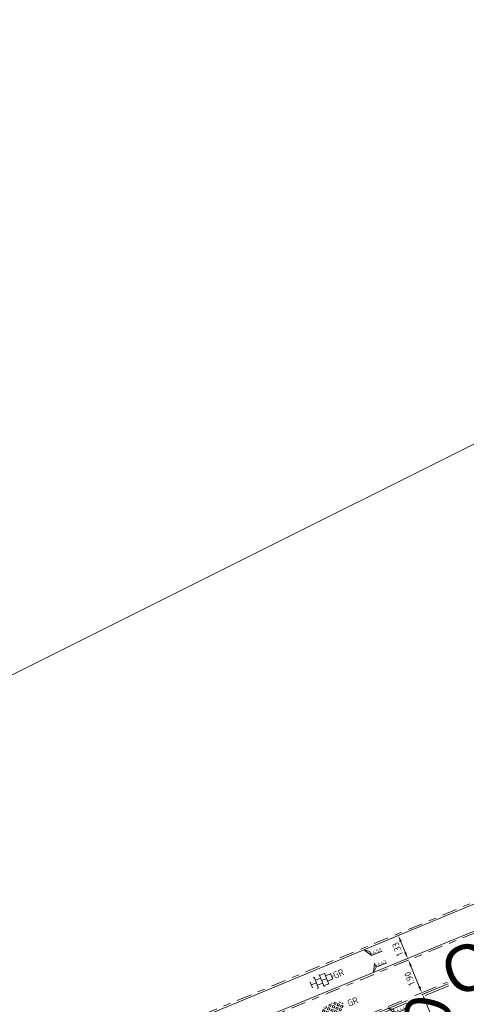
# Model space of a CAD drawing. Header units: metres. Extents: x 155090 to 155676, y 461362 to 461889.
# Tile 32 of 98: x 155161 to 155185, y 461682 to 461735. Entities that reach past the tile are written whole.
import ezdxf
from ezdxf.enums import TextEntityAlignment as Align

# ---------------------------------------------------------------- set-up
doc = ezdxf.new("R2018")
doc.units = ezdxf.units.M
doc.linetypes.add('VH-OPSLUITBAND-SO', pattern=[10, 4, -2, 2, -2])
doc.layers.get('0').update_dxf_attribs({"lineweight": 18})
doc.layers.get('Defpoints').update_dxf_attribs({"lineweight": 18})
for name, color, linetype, lineweight in [('B-WE-VH-VERHARDING_HALFVERHARDING_GRASBETONSTEEN-S-200', 130, 'Continuous', 18), ('N-WE-VH-KANTOPSLUITING-T18', 10, 'Continuous', 18), ('N-WE-VH-KANTOPSLUITING_OPSLUITBAND_100X200-G', 150, 'VH-OPSLUITBAND-SO', 18), ('N-WE-VH-KANTOPSLUITING_VOORKANT_BAND-G', 50, 'Continuous', 18), ('N-WE-VH-KANTVERHARDING_STREKLAAG-G', 60, 'Continuous', 18), ('N-WE-VH-VERHARDING_TEGEL-KLEUR-DUN-S', 7, 'Continuous', 18), ('X-XX-AL-HOOGTELABEL-S', 7, 'Continuous', 18), ('X-XX-AL-M', 7, 'Continuous', 18)]:
    doc.layers.add(name, color=color, linetype=linetype, lineweight=lineweight)
doc.layers.add('X-XX-AL-HULPLIJN', color=4, linetype='Continuous', lineweight=18, plot=False)
doc.styles.add('NLCS-ISO', font='NLCS-ISO.ttf')
doc.styles.add('NLCS-ISO-M200-T18', font='NLCS-ISO.ttf', dxfattribs={"height": 0.36})
doc.dimstyles.new('NLCS-M200-T18-PIJL_L2_H1', dxfattribs={"dimscale": 0.2, "dimtxt": 2.5, "dimasz": 1.8, "dimexe": 2, "dimexo": 2, "dimgap": 0.7, "dimtad": 1, "dimzin": 0, "dimdsep": 46, "dimtxsty": 'NLCS-ISO-M200-T18', "dimcen": 0, "dimdle": 2, "dimclrd": 256, "dimclre": 256, "dimclrt": 10, "dimadec": 1, "dimazin": 0, "dimtfac": 1, "dimtdec": 3, "dimtofl": 0, "dimtmove": 0, "dimatfit": 3, "dimfxl": 2, "dimfxlon": 1, "dimtfillclr": 256, "dimtolj": 1, "dimtzin": 0, "dimlwd": -1, "dimlwe": -1, "dimarcsym": 0})

# ---------------------------------------------------------------- blocks, each defined once
blk = doc.blocks.new('*U46')
at = {"lineweight": 9}
for p, q in [((-3.08, 0.75), (-3, 0.75)), ((-3, -0.83), (-3, 0.83)), ((-3, 0), (-1.5, 0)), ((-1.84, 1.5), (-1.5, 1.5)), ((-1.5, -1.6), (-1.5, 1.6)), ((-1.5, 0.75), (0, 0.75)), ((0, -1.78), (0, 1.78)), ((0, 1.5), (1.5, 1.5)), ((0, 0), (1.5, 0)), ((1.5, -1.6), (1.5, 1.6)), ((1.5, 0.75), (3, 0.75)), ((3, -0.83), (3, 0.83)), ((3, 0), (3.39, 0)), ((-3.08, -0.75), (-3, -0.75)), ((-1.84, -1.5), (-1.5, -1.5)), ((-1.5, -0.75), (0, -0.75)), ((0, -1.5), (1.5, -1.5)), ((1.5, -0.75), (3, -0.75))]:
    blk.add_line(p, q, dxfattribs=at)
at = {"style": 'NLCS-ISO'}
blk.add_attdef('FORMAAT', text='', height=1.8, dxfattribs=at).set_placement((-3.18, 0), align=Align.MIDDLE_RIGHT)
blk.add_attdef('KLEUR', text='', height=1.8, dxfattribs=at).set_placement((3.49, 0), align=Align.MIDDLE_LEFT)
blk = doc.blocks.new('*U51')
at = {"lineweight": 30, "flags": 106}
blk.add_attdef('OB', text='', height=0.36, dxfattribs=at).set_placement((0, 0.1), align=Align.BOTTOM_CENTER)
blk = doc.blocks.new('*U334')
at = {"lineweight": 18}
for p, q in [((2.46, -2.01), (0, 0)), ((0, 0), (2.46, -4.41)), ((2.46, -4.41), (2.46, -2.01)), ((8.66, -4.41), (2.46, -4.41))]:
    blk.add_line(p, q, dxfattribs=at)
at = {"lineweight": 18, "style": 'NLCS-ISO'}
blk.add_attdef('...', text='', height=1.8, dxfattribs=at).set_placement((5.56, -4.83), align=Align.BOTTOM_CENTER)
blk = doc.blocks.new('*U15')
at = {"lineweight": 18}
for p, q in [((2.46, 4.47), (0, 0)), ((0, 0), (2.46, 2.07)), ((2.46, 2.07), (2.46, 4.47)), ((8.66, 2.07), (2.46, 2.07))]:
    blk.add_line(p, q, dxfattribs=at)
at = {"lineweight": 18, "style": 'NLCS-ISO'}
blk.add_attdef('...', text='', height=1.8, dxfattribs=at).set_placement((5.56, 1.65), align=Align.BOTTOM_CENTER)
blk = doc.blocks.new('SVH-GRASBETONSTEEN_02_KL-SO')
for p, q in [((-2.9, -0.13), (-3.26, 0.22)), ((-2.9, 0.58), (-2.55, 0.93)), ((-2.55, 0.22), (-2.9, 0.58)), ((-2.19, 0.58), (-2.55, 0.93)), ((-2.55, 0.22), (-2.19, 0.58)), ((-2.19, 1.29), (-2.16, 1.32)), ((-1.84, 0.93), (-2.19, 1.29)), ((-2.19, -0.13), (-1.84, 0.22)), ((-1.84, 0.93), (-1.48, 1.29)), ((-1.48, -0.13), (-1.84, 0.22)), ((-1.48, 1.29), (-1.69, 1.5)), ((-1.48, 0.58), (-1.13, 0.93)), ((-1.13, 0.22), (-1.48, 0.58)), ((-0.77, 0.58), (-1.13, 0.93)), ((-1.13, 0.22), (-0.77, 0.58)), ((-0.77, 1.29), (-0.41, 1.65)), ((-0.41, 0.93), (-0.77, 1.29)), ((-0.77, -0.13), (-0.41, 0.22)), ((-0.06, 1.29), (-0.41, 1.65)), ((-0.41, 0.93), (-0.06, 1.29)), ((-0.06, -0.13), (-0.41, 0.22)), ((-0.06, 0.58), (0.3, 0.93)), ((0.3, 0.22), (-0.06, 0.58)), ((0.3, 1.65), (0.22, 1.72)), ((0.3, 1.65), (0.36, 1.71)), ((0.65, 0.58), (0.3, 0.93)), ((0.3, 0.22), (0.65, 0.58)), ((0.65, 1.29), (0.99, 1.63)), ((1.01, 0.93), (0.65, 1.29)), ((0.65, -0.13), (1.01, 0.22)), ((1.01, 0.93), (1.36, 1.29)), ((1.36, -0.13), (1.01, 0.22)), ((1.36, 1.29), (1.04, 1.62)), ((1.36, 0.58), (1.72, 0.93)), ((1.72, 0.22), (1.36, 0.58)), ((2.08, 0.58), (1.72, 0.93)), ((1.72, 0.22), (2.08, 0.58)), ((2.08, -0.13), (2.43, 0.22)), ((2.43, 0.93), (2.13, 1.24)), ((2.43, 0.93), (2.5, 1)), ((2.79, -0.13), (2.43, 0.22)), ((2.79, 0.58), (2.85, 0.65)), ((3.02, 0.35), (2.79, 0.58)), ((-3.18, -0.41), (-2.9, -0.13)), ((-2.87, -0.81), (-2.55, -0.49)), ((-2.19, -0.84), (-2.55, -0.49)), ((-2.47, -1.12), (-2.19, -0.84)), ((-1.84, -0.49), (-2.19, -0.13)), ((-1.99, -1.36), (-1.84, -1.2)), ((-1.84, -0.49), (-1.48, -0.13)), ((-1.53, -1.51), (-1.84, -1.2)), ((-1.48, -0.84), (-1.13, -0.49)), ((-1.13, -1.2), (-1.48, -0.84)), ((-0.77, -0.84), (-1.13, -0.49)), ((-1.13, -1.2), (-0.77, -0.84)), ((-0.41, -0.49), (-0.77, -0.13)), ((-0.77, -1.56), (-0.41, -1.2)), ((-0.66, -1.66), (-0.77, -1.56)), ((-0.41, -0.49), (-0.06, -0.13)), ((-0.06, -1.56), (-0.41, -1.2)), ((-0.19, -1.69), (-0.06, -1.56)), ((-0.06, -0.84), (0.3, -0.49)), ((0.3, -1.2), (-0.06, -0.84)), ((0.65, -0.84), (0.3, -0.49)), ((0.3, -1.2), (0.65, -0.84)), ((1.01, -0.49), (0.65, -0.13)), ((0.65, -1.56), (1.01, -1.2)), ((0.73, -1.63), (0.65, -1.56)), ((1.01, -0.49), (1.36, -0.13)), ((1.32, -1.51), (1.01, -1.2)), ((1.36, -0.84), (1.72, -0.49)), ((1.72, -1.2), (1.36, -0.84)), ((2.08, -0.84), (1.72, -0.49)), ((1.72, -1.2), (2.08, -0.84)), ((2.43, -0.49), (2.08, -0.13)), ((2.43, -0.49), (2.79, -0.13))]:
    blk.add_line(p, q)
at = {"style": 'NLCS-ISO'}
blk.add_attdef('FORMAAT', text='', height=1.8, dxfattribs=at).set_placement((-4.31, -0.13), align=Align.MIDDLE_RIGHT)
blk.add_attdef('KLEUR', text='', height=1.8, dxfattribs=at).set_placement((4.19, -0.13), align=Align.MIDDLE_LEFT)
at = {"style": 'NLCS-ISO', "flags": 1}
blk.add_attdef('FUNCTIE', text='', height=1.8, dxfattribs=at).set_placement((-0.06, -2.88), align=Align.TOP_CENTER)
blk = doc.blocks.new('*D363')
at = {"layer": 'X-XX-AL-M', "transparency": 16777216}
for p, q in [((155181.288, 461685.823), (155180.918, 461685.671)), ((155181.425, 461685.49), (155181.659, 461684.921)), ((155181.795, 461684.588), (155181.425, 461684.436))]:
    blk.add_line(p, q, dxfattribs=at)
for points in [[(155181.37, 461685.467), (155181.481, 461685.513), (155181.288, 461685.823)], [(155181.603, 461684.899), (155181.714, 461684.944), (155181.795, 461684.588)]]:
    blk.add_solid(points, dxfattribs=at)
at = {"layer": 'X-XX-AL-M', "color": 10, "transparency": 16777216, "insert": (155181.246, 461685.084), "char_height": 0.36, "attachment_point": 5, "rotation": 112.3353, "style": 'NLCS-ISO-M200-T18', "bg_fill": 3, "box_fill_scale": 1.1, "bg_fill_color": 256, "bg_fill_true_color": 13158600, "bg_fill_transparency": 0}
blk.add_mtext('\\A1;1.33', dxfattribs=at)
at = {"layer": 'Defpoints', "color": 0, "transparency": 16777216}
for p in [(155181.288, 461685.823), (155181.795, 461684.588), (155181.795, 461684.588)]:
    blk.add_point(p, dxfattribs=at)
blk = doc.blocks.new('*D364')
at = {"layer": 'Defpoints', "color": 0, "transparency": 16777216}
blk.add_point((155181.833, 461684.496), dxfattribs=at)
at = {"layer": 'X-XX-AL-M', "transparency": 16777216}
for p, q in [((155181.833, 461684.496), (155181.463, 461684.344)), ((155181.97, 461684.163), (155182.419, 461683.071)), ((155182.555, 461682.738), (155182.185, 461682.586))]:
    blk.add_line(p, q, dxfattribs=at)
for points in [[(155181.915, 461684.14), (155182.026, 461684.186), (155181.833, 461684.496)], [(155182.363, 461683.049), (155182.474, 461683.094), (155182.555, 461682.738)]]:
    blk.add_solid(points, dxfattribs=at)
at = {"layer": 'X-XX-AL-M', "color": 10, "transparency": 16777216, "insert": (155181.898, 461683.496), "char_height": 0.36, "attachment_point": 5, "rotation": 112.3353, "style": 'NLCS-ISO-M200-T18', "bg_fill": 3, "box_fill_scale": 1.1, "bg_fill_color": 256, "bg_fill_true_color": 13158600, "bg_fill_transparency": 0}
blk.add_mtext('\\A1;1.90', dxfattribs=at)
at = {"layer": 'Defpoints', "color": 0, "transparency": 16777216}
blk.add_point((155182.555, 461682.738), dxfattribs=at)
blk.add_point((155182.555, 461682.738), dxfattribs=at)
blk = doc.blocks.new('*D365')
at = {"layer": 'Defpoints', "color": 0, "transparency": 16777216}
for p in [(155182.593, 461682.646), (155184.304, 461678.484), (155184.304, 461678.484)]:
    blk.add_point(p, dxfattribs=at)
at = {"layer": 'X-XX-AL-M', "transparency": 16777216}
for p, q in [((155182.593, 461682.646), (155182.963, 461682.798)), ((155182.73, 461682.313), (155184.167, 461678.817)), ((155184.304, 461678.484), (155184.674, 461678.636))]:
    blk.add_line(p, q, dxfattribs=at)
for points in [[(155182.675, 461682.29), (155182.786, 461682.336), (155182.593, 461682.646)], [(155184.111, 461678.794), (155184.222, 461678.839), (155184.304, 461678.484)]]:
    blk.add_solid(points, dxfattribs=at)
at = {"layer": 'X-XX-AL-M', "color": 10, "transparency": 16777216, "insert": (155183.153, 461680.443), "char_height": 0.36, "attachment_point": 5, "rotation": 112.3353, "style": 'NLCS-ISO-M200-T18', "bg_fill": 3, "box_fill_scale": 1.1, "bg_fill_color": 256, "bg_fill_true_color": 13158600, "bg_fill_transparency": 0}
blk.add_mtext('\\A1;4.50', dxfattribs=at)

msp = doc.modelspace()

# ---------------------------------------------------------------- linework, layer by layer
at = {"layer": 'N-WE-VH-KANTOPSLUITING_OPSLUITBAND_100X200-G', "ltscale": 0.2, "flags": 128}
for points in [[(155109.978, 461660.844, 0.356963), (155115.914, 461659.034), (155172.292, 461682.197), (155191.904, 461690.337, 0.453833), (155194.694, 461698.609), (155187.139, 461711.601)], [(155165.945, 461675.914), (155184.985, 461683.737, 0.036676), (155190.215, 461686.348), (155191.597, 461687.17)]]:
    msp.add_lwpolyline(points, format="xyb", dxfattribs=at)
msp.add_lwpolyline([(155188.267, 461685.262), (155187.607, 461686.868), (155177.525, 461682.726), (155167.258, 461678.507), (155167.98, 461676.75)], dxfattribs=at)
at = {"layer": 'N-WE-VH-KANTOPSLUITING_VOORKANT_BAND-G', "ltscale": 0.2, "flags": 128}
for points in [[(155106.594, 461658.583), (155107.635, 461657.034, 0.356193), (155114.895, 461654.832), (155185.023, 461683.644, 0.036676), (155190.266, 461686.262), (155195.375, 461689.3, 0.411368), (155197.495, 461697.474), (155188.738, 461712.531)], [(155109.895, 461660.789, 0.356963), (155115.952, 461658.942), (155172.33, 461682.105), (155191.942, 461690.244, 0.453833), (155194.781, 461698.66), (155187.226, 461711.651)]]:
    msp.add_lwpolyline(points, format="xyb", dxfattribs=at)
msp.add_lwpolyline([(155188.359, 461685.3), (155187.661, 461686.998), (155177.487, 461682.818), (155167.127, 461678.562), (155167.887, 461676.712)], dxfattribs=at)
at = {"layer": 'N-WE-VH-KANTVERHARDING_STREKLAAG-G', "ltscale": 0.2, "flags": 128}
msp.add_lwpolyline([(155165.93, 461675.686), (155185.063, 461683.547, 0.036676), (155190.32, 461686.172), (155191.186, 461686.687)], format="xyb", dxfattribs=at)
at = {"layer": 'X-XX-AL-HULPLIJN'}
msp.add_lwpolyline([(155163.247, 461517.914), (155377.343, 461624.892), (155304.012, 461771.648), (155089.916, 461664.669)], close=True, dxfattribs=at)

# ---------------------------------------------------------------- block references
at = {"layer": 'B-WE-VH-VERHARDING_HALFVERHARDING_GRASBETONSTEEN-S-200', "xscale": 0.2, "yscale": 0.2, "zscale": 0.2, "rotation": 22.53981141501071}
msp.add_blockref('SVH-GRASBETONSTEEN_02_KL-SO', (155177.778, 461681.847), dxfattribs=at).add_auto_attribs({'KLEUR': 'GR'})
at = {"layer": 'N-WE-VH-KANTOPSLUITING-T18'}
ref = msp.add_blockref('*U51', (155183.387, 461684.68), dxfattribs=dict(at, xscale=0.75, yscale=0.75, zscale=0.75, rotation=22.33527525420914))
lines = msp.add_mtext('OB10', dxfattribs={"layer": '0', "insert": (155183.358, 461684.749), "char_height": 2.5, "attachment_point": 1, "rotation": 22.3353, "bg_fill": 3, "box_fill_scale": 1, "bg_fill_color": 256, "bg_fill_transparency": 0})
ref.add_attrib('OB', '', (155183.358, 461684.749), dxfattribs={"flags": 32}).embed_mtext(lines)
ref = msp.add_blockref('*U51', (155179.987, 461674.45), dxfattribs=dict(at, xscale=0.75, yscale=0.75, zscale=0.75, rotation=76.59655606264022))
lines = msp.add_mtext('OB10', dxfattribs={"layer": '0', "insert": (155179.914, 461674.467), "char_height": 2.5, "attachment_point": 1, "rotation": 76.5966, "bg_fill": 3, "box_fill_scale": 1, "bg_fill_color": 256, "bg_fill_transparency": 0})
ref.add_attrib('OB', '', (155179.914, 461674.467), dxfattribs={"flags": 48}).embed_mtext(lines)
at = {"layer": 'N-WE-VH-VERHARDING_TEGEL-KLEUR-DUN-S'}
ref = msp.add_blockref('*U46', (155177.144, 461683.39), dxfattribs=dict(at, xscale=0.2000000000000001, yscale=0.2000000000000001, zscale=0.2000000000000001, rotation=22.32351463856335))
ref.add_attrib('KLEUR', 'GR', dxfattribs={"layer": '0', "height": 0.36, "rotation": 22.3235, "style": 'NLCS-ISO'}).set_placement((155177.79, 461683.655), align=Align.MIDDLE_LEFT)
at = {"layer": 'X-XX-AL-HOOGTELABEL-S', "xscale": 0.1, "yscale": 0.1, "zscale": 0.1, "rotation": 22.33527525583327}
for name, p, values in [('*U334', (155179.441, 461685.056), {'...': '+6.50'}), ('*U15', (155179.945, 461683.828), {'...': '+6.47'}), ('*U334', (155180.728, 461681.924), {'...': '+6.44'})]:
    msp.add_blockref(name, p, dxfattribs=at).add_auto_attribs(values)

# ---------------------------------------------------------------- next in the draw order: dimensions: what is measured, and where the dimension line sits
at = {"layer": 'X-XX-AL-M'}
dim = msp.add_aligned_dim(p1=(155181.2882, 461685.8228), p2=(155181.7954, 461684.5884), distance=0, dimstyle='NLCS-M200-T18-PIJL_L2_H1', override={"dimtxsty": 'NLCS-ISO-M200-T18', "dimtfill": 1}, dxfattribs=at)
dim.commit()
dim.dimension.update_dxf_attribs({"geometry": '*D363', "text_midpoint": (155181.2458, 461685.084)})

# ---------------------------------------------------------------- next in the draw order: dimensions: what is measured, and where the dimension line sits
dim = msp.add_aligned_dim(p1=(155181.833, 461684.496), p2=(155182.555, 461682.738), distance=0, dimstyle='NLCS-M200-T18-PIJL_L2_H1', override={"dimtxsty": 'NLCS-ISO-M200-T18', "dimtfill": 1}, dxfattribs=at)
dim.commit()
dim.dimension.update_dxf_attribs({"geometry": '*D364', "text_midpoint": (155181.898, 461683.496)})

# ---------------------------------------------------------------- next in the draw order: dimensions: what is measured, and where the dimension line sits
dim = msp.add_aligned_dim(p1=(155182.593, 461682.646), p2=(155184.304, 461678.484), distance=0, dimstyle='NLCS-M200-T18-PIJL_L2_H1', override={"dimtxsty": 'NLCS-ISO-M200-T18', "dimtfill": 1}, dxfattribs=at)
dim.commit()
dim.dimension.update_dxf_attribs({"geometry": '*D365', "text_midpoint": (155183.153, 461680.443)})

doc.saveas('drawing.dxf')
